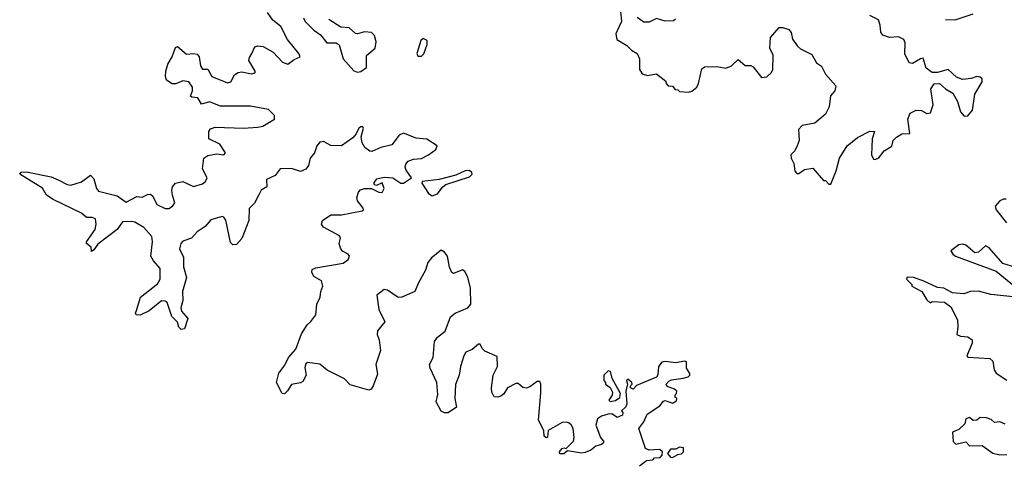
# Model space of a CAD drawing. Extents: x 2710666 to 2828562, y 857017 to 964538.
# Tile 30 of 138: x 2770758 to 2776290, y 863485 to 865974. Entities that reach past the tile are written whole.
import ezdxf

# ---------------------------------------------------------------- set-up
doc = ezdxf.new("R2010")
doc.units = 0

msp = doc.modelspace()

# ---------------------------------------------------------------- linework, layer by layer
at = {"layer": '0CON05XD'}
for points in [[(2772062.5, 865785), (2772079.2, 865820.8), (2772095, 865827.5), (2772125, 865823.1), (2772182.1, 865792.1), (2772235, 865735.8), (2772265, 865724.4), (2772299.5, 865750.5), (2772333.3, 865765), (2772326.7, 865785), (2772263.2, 865863.2), (2772225, 865936), (2772180.9, 865970.9), (2772150.8, 866015)], [(2774133.3, 866025), (2774140, 865965), (2774115, 865912.5), (2774106.7, 865895), (2774113.6, 865863.6), (2774168.3, 865828.3), (2774195, 865802.5), (2774227.5, 865785), (2774240, 865755), (2774240, 865695), (2774255, 865670), (2774285, 865660), (2774335, 865670), (2774388.3, 865628.3), (2774390, 865615), (2774401.7, 865601.7), (2774425, 865600), (2774441.7, 865581.7), (2774455, 865580), (2774465, 865570), (2774515, 865567.5), (2774535, 865572.5), (2774562.5, 865595), (2774572.5, 865615), (2774591.2, 865698.8), (2774605, 865710), (2774675, 865712), (2774725, 865701.2), (2774757.5, 865715), (2774795, 865750), (2774835, 865716), (2774866.7, 865716.7), (2774879.3, 865709.3), (2774925, 865650), (2774955, 865652.5), (2774983, 865677), (2774990, 865695), (2774991.2, 865775), (2774973.3, 865815), (2774976, 865875), (2775025, 865930), (2775045, 865931.2), (2775079.7, 865919.7), (2775093.2, 865903.2), (2775099.4, 865865), (2775128.6, 865825), (2775145, 865810.6), (2775209.5, 865779.5), (2775235, 865732.5), (2775263, 865713), (2775285, 865667.5), (2775343, 865603), (2775337.5, 865575), (2775313.6, 865546.4), (2775306.1, 865483.9), (2775285, 865442.5), (2775225, 865392.5), (2775155, 865380), (2775133.6, 865356.4), (2775136.4, 865326.4), (2775136.7, 865295), (2775126.7, 865265), (2775113, 865237), (2775090, 865215), (2775092.5, 865195), (2775107.5, 865165), (2775113, 865123), (2775125, 865110), (2775135, 865110), (2775168.3, 865131.7), (2775215, 865140), (2775275, 865070), (2775285, 865070), (2775305, 865050), (2775315, 865050), (2775345.8, 865124.2), (2775363.8, 865195), (2775408, 865265), (2775465, 865312.5), (2775535, 865347.5), (2775560, 865345), (2775547.5, 865305), (2775543.8, 865215), (2775555, 865190), (2775565, 865187.5), (2775585, 865197.5), (2775615, 865237.5), (2775657.5, 865262.5), (2775666.7, 865295), (2775685, 865313.3), (2775715, 865333.3), (2775760, 865335), (2775748, 865415), (2775760.5, 865449.5), (2775795, 865466.2), (2775825, 865464), (2775855, 865447.5), (2775875, 865450), (2775890, 865495), (2775876.7, 865585), (2775896.4, 865613.6), (2775926.1, 865616.1), (2775960, 865585), (2776000.6, 865560.6), (2776027.5, 865515), (2776045, 865456.7), (2776065, 865432), (2776085, 865433.8), (2776110.8, 865465), (2776124.4, 865555.6), (2776165.7, 865625), (2776165, 865642.5), (2776155, 865652), (2776135, 865655.8), (2776105, 865644), (2776055, 865638), (2776021.7, 865651.7), (2775975, 865693.3), (2775915, 865676.7), (2775885, 865677.5), (2775851.7, 865701.7), (2775835, 865757.5), (2775820, 865755), (2775775, 865727.5), (2775755, 865732.5), (2775731.7, 865781.7), (2775733.8, 865845), (2775725, 865863.3), (2775695, 865878.8), (2775645, 865873.3), (2775607, 865887), (2775596.7, 865905), (2775593.3, 865943.3), (2775583, 865973), (2775535, 865997.5)], [(2775960, 865975), (2776015, 865973.3), (2776115, 866007.5)], [(2772352.7, 865985), (2772361.9, 865965), (2772410.6, 865915), (2772448.7, 865888.7), (2772482.5, 865845), (2772535, 865843.3), (2772552.9, 865832.9), (2772575.5, 865755), (2772635, 865686.7), (2772655, 865679.6), (2772675, 865682.1), (2772705.6, 865705), (2772707.1, 865772.9), (2772754.5, 865815), (2772760.7, 865850.7), (2772751.8, 865885), (2772735, 865901.8), (2772695, 865906.1), (2772655.5, 865894.5), (2772645, 865896.7), (2772608.1, 865928.1), (2772563, 865933), (2772494.6, 865974.6)], [(2774443, 865977), (2774431.7, 865968.3), (2774385, 865966.2), (2774335, 865981.2), (2774295, 865960), (2774265, 865961.2), (2774226.4, 865986.4)], [(2773015, 865770), (2773028, 865782), (2773048, 865835), (2773047.3, 865857.3), (2773025, 865868.8), (2773012.3, 865857.7), (2772990, 865785), (2772995, 865770), (2773015, 865770)], [(2774240, 863465), (2774280, 863495), (2774315, 863500), (2774325, 863510), (2774357, 863513), (2774367.5, 863525), (2774370, 863545), (2774355, 863557.5), (2774295, 863553.3), (2774275, 863563.3), (2774237.5, 863675), (2774265, 863712.5), (2774284.3, 863755.7), (2774355, 863803.3), (2774375, 863830), (2774385, 863832.5), (2774425, 863817.5), (2774448.3, 863831.7), (2774450, 863845), (2774441.7, 863851.7), (2774440, 863865), (2774448.3, 863871.7), (2774450, 863885), (2774436.7, 863896.7), (2774395, 863912.5), (2774390, 863925), (2774405, 863942.5), (2774420.5, 863949.5), (2774485, 863958.8), (2774513.6, 863966.4), (2774522.5, 863975), (2774522.5, 863985), (2774503.8, 864015), (2774505, 864050), (2774493.3, 864053.3), (2774445, 864044.3), (2774385, 864052.5), (2774365, 864048.8), (2774348, 864025), (2774343.3, 863976.7), (2774336.2, 863963.8), (2774223, 863917), (2774205, 863897.5), (2774190, 863905), (2774190, 863915), (2774200, 863925), (2774197.5, 863935), (2774175, 863952.5), (2774167.5, 863945), (2774172.5, 863925), (2774163.3, 863885), (2774170, 863815), (2774163.3, 863796.7), (2774140, 863775), (2774147.5, 863765), (2774145, 863750), (2774115, 863737.5), (2774085, 863757.5), (2774065, 863756.2), (2774027.5, 863745), (2774005, 863730), (2773994.2, 863694.2), (2774021.2, 863625), (2774037.5, 863605), (2774037.5, 863595), (2774027.5, 863585), (2773995, 863576), (2773967, 863553), (2773935, 863540), (2773915, 863536.2), (2773835, 863550), (2773815, 863533.3), (2773793, 863533), (2773790, 863545), (2773805, 863562.5), (2773815, 863566.7), (2773827.5, 863562.5), (2773868.8, 863605), (2773873.8, 863625), (2773867.1, 863675), (2773856.8, 863696.8), (2773845, 863706.2), (2773831.7, 863711.7), (2773805, 863710), (2773727.5, 863665), (2773723, 863627), (2773715, 863622.5), (2773705, 863632.5), (2773702.5, 863665), (2773672, 863722), (2773686.3, 863876.3), (2773685.5, 863925.5), (2773680, 863940), (2773665, 863940), (2773625, 863909.2), (2773605, 863902), (2773585, 863906.7), (2773557.7, 863927.7), (2773545, 863928), (2773498, 863905), (2773478.6, 863871.4), (2773462, 863858), (2773445, 863851.2), (2773423.8, 863853.8), (2773410.3, 863880.3), (2773408.1, 863905), (2773417.8, 863975), (2773441.5, 864025), (2773440, 864080), (2773370.8, 864110.8), (2773356.7, 864125), (2773345, 864150), (2773335, 864150), (2773300, 864120), (2773264.6, 864105.4), (2773253.5, 864085), (2773233.8, 864025), (2773227.5, 863975), (2773206.6, 863923.4), (2773202.2, 863845), (2773211.2, 863795), (2773165, 863763.8), (2773145, 863763.8), (2773125, 863773.3), (2773097.5, 863825), (2773107, 863867), (2773102, 863935), (2773064.1, 864014.1), (2773061.2, 864035), (2773080, 864075), (2773088, 864165), (2773105, 864188.8), (2773148, 864222), (2773177.4, 864302.6), (2773203.8, 864325), (2773275.4, 864354.6), (2773292, 864375), (2773290, 864465), (2773276.4, 864526.4), (2773259.3, 864559.3), (2773245, 864567.5), (2773195, 864546.7), (2773185, 864553.3), (2773172.4, 864582.4), (2773162.2, 864645), (2773145, 864668), (2773125, 864678), (2773071.2, 864635), (2773050.3, 864609.7), (2773037.5, 864565), (2772998, 864495), (2772977.5, 864445), (2772935, 864427.9), (2772905, 864413.8), (2772885, 864413.1), (2772825, 864453.8), (2772805, 864456.7), (2772764.4, 864425), (2772775.6, 864345), (2772809.2, 864275), (2772768.1, 864225), (2772767.1, 864205), (2772778.1, 864175), (2772785.7, 864115), (2772758, 864035), (2772768.3, 863981.7), (2772743.3, 863915), (2772733.3, 863896.7), (2772719.3, 863890.7), (2772615, 863921.2), (2772583.3, 863955), (2772485, 864003.8), (2772445, 864036.7), (2772375, 864047.5), (2772365, 864040), (2772360.5, 864019.5), (2772367.5, 863975), (2772349.3, 863940.7), (2772335, 863932.5), (2772285, 863922.5), (2772263, 863887), (2772245, 863870), (2772231.7, 863871.7), (2772200, 863935), (2772213, 863987), (2772248.3, 864031.7), (2772268.8, 864075), (2772308.3, 864121.7), (2772341.7, 864208.3), (2772372.1, 864257.9), (2772393.2, 864276.8), (2772421.2, 864315), (2772426.7, 864375), (2772446.2, 864415), (2772448.8, 864445), (2772460, 864475), (2772453.8, 864505), (2772409.7, 864529.7), (2772400, 864555), (2772401.1, 864568.9), (2772421.7, 864578.3), (2772575, 864605.6), (2772602.9, 864625), (2772610.8, 864645), (2772603.8, 864655), (2772572.3, 864672.3), (2772560.5, 864690.5), (2772553.5, 864715), (2772560.5, 864745), (2772555, 864759.2), (2772465, 864807.5), (2772452.9, 864825), (2772459.2, 864845), (2772505, 864877.5), (2772565, 864876.5), (2772681.2, 864898.8), (2772688.8, 864905), (2772687.5, 864915), (2772655.8, 864955), (2772651.4, 864975), (2772662, 865005), (2772673, 865017), (2772695, 865024.3), (2772735, 865024.2), (2772775, 865004.4), (2772795, 865003.1), (2772806.2, 865025), (2772795, 865056.7), (2772762.7, 865042.7), (2772752.5, 865045), (2772748, 865055), (2772765, 865078.8), (2772805, 865088), (2772855, 865084.4), (2772900, 865055), (2772915, 865054.2), (2772960, 865085), (2772928.8, 865128.8), (2772923.8, 865145), (2772927.5, 865162.5), (2772940.9, 865179.1), (2772969.7, 865190.3), (2773015, 865194.4), (2773055, 865214.4), (2773096.2, 865245), (2773102.5, 865265), (2773045, 865303.3), (2772985, 865308.6), (2772915, 865335.8), (2772890, 865325), (2772848.6, 865271.4), (2772787.5, 865255), (2772737, 865233), (2772725, 865234.2), (2772696.2, 865256.2), (2772681.3, 865281.3), (2772675.7, 865315), (2772690, 865365), (2772685, 865372.5), (2772675, 865371.2), (2772664, 865365), (2772648.3, 865331.7), (2772630, 865310), (2772565, 865265.4), (2772505, 865266.9), (2772465, 865288.8), (2772443.3, 865285), (2772427.7, 865265), (2772414.6, 865225), (2772389.2, 865195), (2772380.4, 865155), (2772365, 865133.5), (2772335, 865120), (2772285, 865137.9), (2772222, 865135), (2772192.2, 865097.8), (2772144.6, 865075.4), (2772145.5, 865034.5), (2772114.5, 865015), (2772100.9, 864989.1), (2772077.6, 864942.4), (2772047.7, 864912.3), (2772045.5, 864845), (2772005.9, 864744.1), (2771975, 864710), (2771955, 864707.5), (2771941.7, 864721.7), (2771915, 864846.2), (2771905, 864864.3), (2771895, 864867.1), (2771831.5, 864848.5), (2771798.8, 864811.2), (2771755, 864781.9), (2771723.6, 864746.3), (2771675, 864728.5), (2771662.7, 864715), (2771654.6, 864685), (2771678.3, 864638.3), (2771677.8, 864585), (2771694.4, 864525), (2771671.9, 864445), (2771674.2, 864395), (2771663.8, 864355), (2771666.7, 864335), (2771702.5, 864295), (2771683.9, 864236.1), (2771665, 864232), (2771651.2, 864245), (2771643.6, 864273.6), (2771612.9, 864305), (2771586.2, 864385), (2771575, 864392), (2771555, 864394), (2771485, 864337.5), (2771435, 864312), (2771412.5, 864315), (2771407.5, 864325), (2771415.9, 864344.1), (2771436.7, 864413.3), (2771531.1, 864488.9), (2771547.1, 864515), (2771547.1, 864575), (2771508.6, 864618.6), (2771494.3, 864645), (2771504.4, 864725), (2771500, 864755), (2771455.6, 864805), (2771405, 864835.5), (2771385, 864840.4), (2771335, 864837.1), (2771304.3, 864795), (2771197.5, 864712.5), (2771175, 864680), (2771161.7, 864671.7), (2771160, 864695), (2771132.5, 864715), (2771132.5, 864725), (2771181.2, 864795), (2771188, 864825), (2771183.3, 864855), (2771165, 864862.5), (2771132.3, 864862.3), (2771105, 864885.8), (2770945, 864963.8), (2770908.3, 864988.3), (2770885, 865026.2), (2770757.5, 865105), (2770765, 865116.7), (2770795, 865118), (2770935, 865090.8), (2770973.4, 865073.4), (2771025, 865047.5), (2771045.8, 865044.2), (2771105, 865063.3), (2771155, 865100), (2771175, 865080), (2771188.8, 865025), (2771200.5, 865010.5), (2771305, 864984.2), (2771355, 864948), (2771415, 864980), (2771445, 864976.7), (2771475, 864991.2), (2771493, 864993), (2771505, 864982.5), (2771528.8, 864935), (2771575, 864911.8), (2771595, 864912.7), (2771616.9, 864925), (2771630, 864945), (2771615.8, 864985), (2771612.9, 865015), (2771616.7, 865035), (2771633.3, 865055), (2771675, 865064), (2771735, 865036.9), (2771785, 865051.8), (2771801.9, 865065), (2771811.1, 865085), (2771785.6, 865135), (2771792, 865195), (2771815, 865210), (2771865, 865220), (2771905, 865214.4), (2771914.2, 865225), (2771881.9, 865275), (2771821.2, 865305), (2771820, 865345), (2771829.1, 865360.9), (2771855, 865369.1), (2772015, 865364.5), (2772095, 865369.5), (2772123.8, 865375), (2772188.6, 865415), (2772188.8, 865435), (2772155, 865469.2), (2772055, 865487.9), (2771885, 865487.7), (2771825, 865513.3), (2771779.5, 865499.5), (2771758.8, 865535), (2771725, 865538.8), (2771716.7, 865545), (2771727.8, 865575), (2771727.8, 865595), (2771708, 865625), (2771675, 865630.6), (2771635, 865614), (2771615, 865614), (2771583.3, 865635), (2771576.2, 865655), (2771578, 865685), (2771590, 865725), (2771614, 865765), (2771632.5, 865817.5), (2771645, 865823.3), (2771695, 865780), (2771735, 865784), (2771755, 865780), (2771765.7, 865765.7), (2771773.6, 865715), (2771785, 865696), (2771815, 865696.2), (2771836.7, 865655), (2771925, 865619.4), (2771944.4, 865625.6), (2771965, 865664), (2771985, 865678.1), (2772005, 865681.1), (2772059.3, 865670.7), (2772080, 865675), (2772080.8, 865685), (2772045.8, 865745), (2772048.3, 865761.7), (2772062.5, 865785)], [(2773075, 864984.4), (2773105, 864994.2), (2773135.7, 865034.3), (2773152.9, 865047.1), (2773285, 865090), (2773300, 865105), (2773297.5, 865115), (2773285.7, 865125.7), (2773260, 865125), (2773209.2, 865100.8), (2773115, 865075.6), (2773020, 865065), (2773016.7, 865055), (2773055, 864996.7), (2773075, 864984.4)], [(2776301.2, 864965), (2776285, 864965.9), (2776265, 864955.4), (2776238.5, 864925), (2776245, 864905.8), (2776301.8, 864831.8)], [(2776355, 864580.6), (2776282.5, 864602.5), (2776205, 864692), (2776185, 864702), (2776145, 864667.5), (2776125, 864663.8), (2776075, 864705.6), (2776055, 864711.4), (2776035, 864709.2), (2775990, 864675), (2776001.2, 864655), (2776016.7, 864645), (2776245, 864561.2), (2776369.1, 864459.1)], [(2776375, 864412.5), (2776215, 864429.2), (2776145, 864447.8), (2776100, 864445), (2776063.6, 864433.6), (2775999.3, 864439.3), (2775950, 864465), (2775915, 864467.5), (2775835, 864506), (2775780, 864525), (2775745, 864526.7), (2775740, 864515), (2775770, 864485), (2775770, 864475), (2775826.4, 864446.4), (2775855, 864400), (2775873, 864383), (2775885, 864390), (2775955, 864386.7), (2775990.5, 864360.5), (2776026.4, 864286.4), (2776030, 864245), (2776023.9, 864203.9), (2776044.1, 864194.1), (2776085, 864191.2), (2776110, 864175), (2776108.8, 864155), (2776080, 864085), (2776085, 864077.5), (2776209.1, 864069.1), (2776226, 864055), (2776232.5, 864005), (2776245, 863986.2), (2776305, 863947.5)], [(2774075, 863827.5), (2774105, 863833.8), (2774130.7, 863849.3), (2774133, 863873), (2774087.5, 863957.5), (2774077, 863997), (2774065, 864000), (2774040, 863975), (2774040, 863945), (2774050, 863935), (2774050, 863925), (2774076.4, 863906.4), (2774089.3, 863879.3), (2774087, 863863), (2774067.5, 863835), (2774075, 863827.5)], [(2776295, 863700), (2776265, 863712.5), (2776235, 863710), (2776216.1, 863726.1), (2776190, 863735), (2776155, 863736.7), (2776135, 863722.5), (2776115, 863720), (2776095, 863737.5), (2776075, 863730), (2776068.3, 863701.7), (2776035, 863670), (2776000, 863655), (2776003, 863603), (2776018.3, 863588.3), (2776075, 863600), (2776095, 863577.5), (2776165, 863580), (2776225, 863537.5), (2776265, 863527.5), (2776305, 863530)], [(2774425, 863513.3), (2774455, 863530), (2774476.4, 863533.6), (2774487.5, 863545), (2774486.7, 863566.7), (2774465, 863570), (2774445, 863560), (2774415, 863560), (2774397.5, 863535), (2774413.9, 863513.9), (2774425, 863513.3)]]:
    msp.add_lwpolyline(points, dxfattribs=at)

doc.saveas('drawing.dxf')
